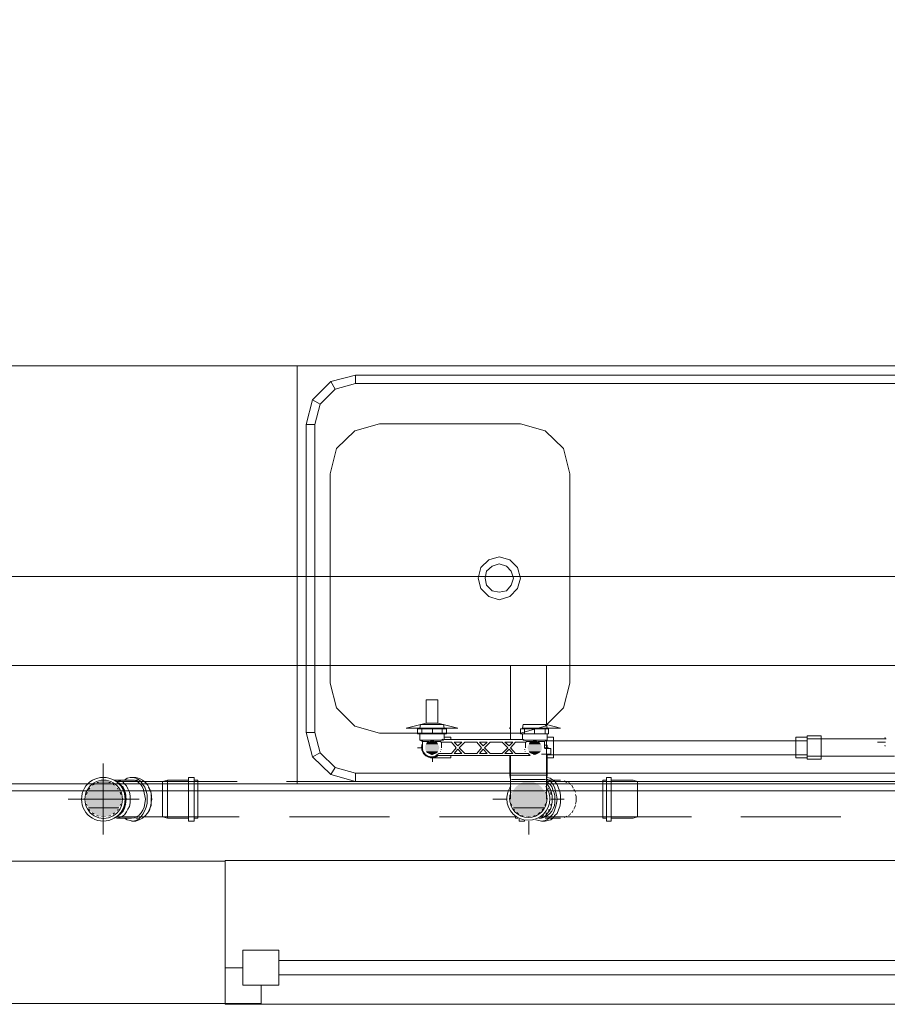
# Model space of a CAD drawing. Header units: millimetres. Extents: x 352 to 350573, y -22 to 37733.
# Tile 29 of 214: x 24429 to 26879, y 6650 to 9430. Entities that reach past the tile are written whole.
import ezdxf

# ---------------------------------------------------------------- set-up
doc = ezdxf.new("R2010")
doc.units = ezdxf.units.MM
for name, color, linetype, true_color in [('PDF$_83$-$Floor$Plan$-$В_Этаж$00_Сводный$A-DETL-MBND', 7, 'Continuous', 0xdd3700), ('PDF$_83$-$Floor$Plan$-$В_Этаж$00_Сводный$P-PIPE-CNTR', 150, 'Continuous', 0x007fff), ('PDF$_83$-$Floor$Plan$-$В_Этаж$00_Сводный-83$new-ifc-RVT-1-В_Этаж$00_Сводный$A-GENM', 7, 'Continuous', 0xdd6e6e), ('PDF$_83$-$Floor$Plan$-$В_Этаж$00_Сводный-83$new-ifc-RVT-1-В_Этаж$00_Сводный$A-GLAZ', 7, 'Continuous', 0xdddd6e), ('PDF$_83$-$Floor$Plan$-$В_Этаж$00_Сводный-83$new-ifc-RVT-1-В_Этаж$00_Сводный$A-WALL', 7, 'Continuous', 0xbababa), ('PDF$_83$-$Floor$Plan$-$В_Этаж$00_Сводный-83$new-ifc-RVT-1-В_Этаж$00_Сводный$I-FURN', 7, 'Continuous', 0xdcdcdc)]:
    doc.layers.add(name, color=color, linetype=linetype, true_color=true_color)
for name, color, linetype in [('PDF$_83$-$Floor$Plan$-$В_Этаж$00_Сводный$M-EQPM', 2, 'Continuous'), ('PDF$_83$-$Floor$Plan$-$В_Этаж$00_Сводный$M-HVAC-DUCT', 5, 'Continuous'), ('PDF$_83$-$Floor$Plan$-$В_Этаж$00_Сводный$P-PIPE', 3, 'Continuous')]:
    doc.layers.add(name, color=color, linetype=linetype)

msp = doc.modelspace()

# ---------------------------------------------------------------- linework, layer by layer
at = {"layer": 'PDF$_83$-$Floor$Plan$-$В_Этаж$00_Сводный$A-DETL-MBND', "lineweight": 0}
for points in [[(24603.6, 7228.6, 1.002083), (24726.9, 7228.6, 1.004694)], [(24800.5, 7228.6, -0.374642), (24756.8, 7167, 0.374642), (24800.5, 7228.6, 0.3945), (24756.8, 7290.3, -0.3945)], [(24613.5, 7228.6, 1.023327), (24719, 7228.6, 1.023327)], [(24705, 7276.4), (24707, 7276.4), (24705, 7276.4), (24711, 7274.4), (24715, 7268.4), (24720.9, 7262.4), (24724.9, 7254.5), (24726.9, 7246.5), (24728.9, 7238.6), (24728.9, 7228.6), (24728.9, 7220.7), (24726.9, 7210.7), (24724.9, 7202.8), (24720.9, 7194.8), (24715, 7188.8), (24711, 7184.9), (24705, 7180.9), (24707, 7182.9), (24705, 7180.9, 0.511311)]]:
    msp.add_lwpolyline(points, format="xyb", close=True, dxfattribs=at)
for points in [[(24724.9, 7282.3), (24732.9, 7288.3), (24740.8, 7290.3), (24748.8, 7290.3), (24756.8, 7288.3), (24764.7, 7284.3), (24770.7, 7278.4), (24776.6, 7270.4), (24782.6, 7262.4), (24786.6, 7252.5), (24788.6, 7240.6), (24788.6, 7228.6), (24788.6, 7216.7), (24786.6, 7206.7), (24782.6, 7196.8), (24776.6, 7186.8), (24770.7, 7178.9), (24764.7, 7172.9), (24756.8, 7168.9), (24748.8, 7167), (24740.8, 7168.9), (24732.9, 7170.9), (24724.9, 7174.9), (24732.9, 7170.9), (24740.8, 7168.9), (24748.8, 7167), (24756.8, 7168.9), (24764.7, 7172.9), (24770.7, 7178.9), (24776.6, 7186.8), (24782.6, 7196.8), (24786.6, 7206.7), (24788.6, 7216.7), (24788.6, 7228.6), (24788.6, 7240.6), (24786.6, 7252.5), (24782.6, 7262.4), (24776.6, 7270.4), (24770.7, 7278.4), (24764.7, 7284.3), (24756.8, 7288.3), (24748.8, 7290.3), (24740.8, 7290.3), (24732.9, 7288.3)], [(24744.8, 7290.3), (24756.8, 7290.3)], [(24697.1, 7282.3), (24705, 7282.3), (24711, 7280.3), (24719, 7278.4), (24724.9, 7272.4), (24730.9, 7266.4), (24734.9, 7258.5), (24738.8, 7248.5), (24740.8, 7238.6), (24740.8, 7228.6), (24740.8, 7218.7), (24738.8, 7208.7), (24734.9, 7200.8), (24730.9, 7192.8), (24724.9, 7184.9), (24719, 7180.9), (24711, 7176.9), (24705, 7174.9), (24697.1, 7176.9), (24705, 7174.9), (24711, 7176.9), (24719, 7180.9), (24724.9, 7184.9), (24730.9, 7192.8), (24734.9, 7200.8), (24738.8, 7208.7), (24740.8, 7218.7), (24740.8, 7228.6), (24740.8, 7238.6), (24738.8, 7248.5), (24734.9, 7258.5), (24730.9, 7266.4), (24724.9, 7272.4), (24719, 7278.4), (24711, 7280.3), (24705, 7282.3)], [(24744.8, 7282.3), (24752.8, 7282.3), (24758.7, 7280.3), (24764.7, 7276.4), (24770.7, 7270.4), (24774.7, 7264.4), (24778.6, 7256.5), (24780.6, 7246.5), (24782.6, 7238.6), (24784.6, 7228.6), (24782.6, 7238.6), (24780.6, 7246.5), (24778.6, 7256.5), (24774.7, 7264.4), (24770.7, 7270.4), (24764.7, 7276.4), (24758.7, 7280.3), (24752.8, 7282.3), (24744.8, 7282.3), (24703, 7282.3)], [(24713, 7270.4), (24717, 7268.4)], [(24720.9, 7260.4), (24722.9, 7256.5)], [(24756.8, 7282.3), (24762.7, 7282.3)], [(24792.6, 7262.4), (24796.5, 7254.5), (24800.5, 7246.5), (24800.5, 7238.6), (24802.5, 7228.6), (24800.5, 7220.7), (24800.5, 7210.7), (24796.5, 7202.8), (24792.6, 7194.8), (24796.5, 7202.8), (24800.5, 7210.7), (24800.5, 7220.7), (24802.5, 7228.6), (24800.5, 7238.6), (24800.5, 7246.5), (24796.5, 7254.5)], [(24726.9, 7248.5), (24728.9, 7242.5)], [(24722.9, 7200.8), (24720.9, 7196.8)], [(24728.9, 7214.7), (24726.9, 7210.7)], [(24744.8, 7174.9), (24703, 7174.9)], [(24717, 7190.8), (24713, 7186.8)], [(24762.7, 7174.9), (24756.8, 7174.9)], [(24756.8, 7167), (24744.8, 7167)]]:
    msp.add_lwpolyline(points, close=True, dxfattribs=at)
for points in [[(24905.9, 7260.4), (24905.9, 7268.4), (24905.9, 7274.4), (24905.9, 7278.4), (24905.9, 7282.3), (24905.9, 7288.3), (24905.9, 7290.3), (24905.9, 7288.3), (24905.9, 7284.3), (24905.9, 7278.4), (24905.9, 7270.4), (24905.9, 7262.4), (24905.9, 7252.5), (24905.9, 7240.6), (24905.9, 7228.6), (24905.9, 7216.7), (24905.9, 7206.7), (24905.9, 7196.8), (24905.9, 7186.8), (24905.9, 7178.9), (24905.9, 7172.9), (24905.9, 7168.9), (24905.9, 7167), (24905.9, 7168.9), (24905.9, 7170.9), (24905.9, 7174.9), (24846.3, 7174.9), (24832.3, 7178.9), (24832.3, 7180.9), (24832.3, 7182.9), (24832.3, 7184.9), (24832.3, 7186.8), (24832.3, 7190.8), (24832.3, 7196.8), (24832.3, 7200.8), (24832.3, 7206.7), (24832.3, 7210.7), (24832.3, 7214.7), (24832.3, 7224.6), (24832.3, 7234.6), (24832.3, 7242.5), (24832.3, 7248.5), (24832.3, 7252.5), (24832.3, 7256.5), (24832.3, 7260.4), (24832.3, 7268.4), (24832.3, 7270.4), (24832.3, 7274.4), (24832.3, 7276.4), (24832.3, 7278.4), (24846.3, 7282.3), (24905.9, 7282.3)], [(24905.9, 7167), (24921.9, 7167), (24921.9, 7168.9), (24921.9, 7170.9), (24921.9, 7174.9), (24921.9, 7182.9), (24921.9, 7188.8), (24921.9, 7198.8), (24921.9, 7208.7), (24921.9, 7218.7), (24921.9, 7228.6), (24921.9, 7240.6), (24921.9, 7250.5), (24921.9, 7260.4), (24921.9, 7268.4), (24921.9, 7276.4), (24921.9, 7282.3), (24921.9, 7286.3), (24921.9, 7290.3), (24905.9, 7290.3)], [(24627.5, 7260.4), (24623.5, 7256.5)], [(24639.4, 7270.4), (24633.4, 7268.4)], [(24651.3, 7276.4), (24647.3, 7276.4)], [(24685.1, 7276.4), (24681.2, 7276.4)], [(24697.1, 7268.4), (24693.1, 7270.4)], [(24701.1, 7278.4), (24776.6, 7278.4), (24778.6, 7278.4), (24780.6, 7278.4), (24782.6, 7278.4), (24784.6, 7278.4), (24786.6, 7278.4), (24788.6, 7278.4), (24790.6, 7278.4), (24792.6, 7278.4), (24794.5, 7278.4), (24796.5, 7278.4), (24798.5, 7278.4), (24800.5, 7278.4), (24802.5, 7278.4), (24804.5, 7278.4), (24806.5, 7278.4), (24808.5, 7278.4), (24810.5, 7278.4), (24812.4, 7278.4), (24814.4, 7278.4), (24832.3, 7278.4)], [(24707, 7256.5), (24705, 7260.4)], [(25043.2, 7278.4), (24832.3, 7278.4), (24832.3, 7264.4), (24832.3, 7254.5), (24832.3, 7242.5), (24832.3, 7228.6), (24832.3, 7216.7), (24832.3, 7204.8), (24832.3, 7194.8)], [(24832.3, 7278.4), (24832.3, 7278.4)], [(24832.3, 7276.4), (24832.3, 7276.4)], [(24846.3, 7174.9), (24846.3, 7176.9), (24846.3, 7178.9), (24846.3, 7182.9), (24846.3, 7188.8), (24846.3, 7194.8), (24846.3, 7202.8), (24846.3, 7210.7), (24846.3, 7220.7), (24846.3, 7228.6), (24846.3, 7238.6), (24846.3, 7246.5), (24846.3, 7256.5), (24846.3, 7264.4), (24846.3, 7270.4), (24846.3, 7276.4), (24846.3, 7280.3), (24846.3, 7282.3)], [(24921.9, 7174.9), (24931.8, 7174.9), (24931.8, 7176.9), (24931.8, 7178.9), (24931.8, 7182.9), (24931.8, 7188.8), (24931.8, 7194.8), (24931.8, 7202.8), (24931.8, 7210.7), (24931.8, 7220.7), (24931.8, 7228.6), (24931.8, 7238.6), (24931.8, 7246.5), (24931.8, 7256.5), (24931.8, 7264.4), (24931.8, 7270.4), (24931.8, 7276.4), (24931.8, 7280.3), (24931.8, 7282.3), (24921.9, 7282.3)], [(25464.9, 7278.4), (25182.4, 7278.4)], [(25815, 7278.4), (25606.1, 7278.4)], [(26326.2, 7278.4), (26173, 7278.4), (26173, 7276.4), (26173, 7272.4), (26173, 7268.4), (26173, 7260.4), (26173, 7254.5), (26173, 7246.5), (26173, 7238.6), (26173, 7228.6), (26173, 7220.7), (26173, 7212.7), (26173, 7204.8), (26173, 7196.8), (26173, 7190.8), (26173, 7186.8), (26173, 7182.9), (26173, 7180.9), (26173, 7178.9), (26326.2, 7178.9)], [(26747.9, 7278.4), (26465.4, 7278.4)], [(24619.5, 7248.5), (24617.5, 7242.5)], [(24715, 7242.5), (24713, 7248.5)], [(24617.5, 7214.7), (24619.5, 7210.7)], [(24623.5, 7200.8), (24627.5, 7196.8)], [(24705, 7196.8), (24707, 7200.8)], [(24713, 7210.7), (24715, 7214.7)], [(24633.4, 7190.8), (24639.4, 7186.8)], [(24647.3, 7182.9), (24651.3, 7180.9)], [(24681.2, 7180.9), (24685.1, 7182.9)], [(24693.1, 7186.8), (24697.1, 7190.8)], [(24832.3, 7178.9), (24814.4, 7178.9), (24812.4, 7178.9), (24810.5, 7178.9), (24808.5, 7178.9), (24806.5, 7178.9), (24804.5, 7178.9), (24802.5, 7178.9), (24800.5, 7178.9), (24798.5, 7178.9), (24796.5, 7178.9), (24794.5, 7178.9), (24792.6, 7178.9), (24790.6, 7178.9), (24788.6, 7178.9), (24786.6, 7178.9), (24784.6, 7178.9), (24782.6, 7178.9), (24780.6, 7178.9), (24778.6, 7178.9), (24776.6, 7178.9), (24701.1, 7178.9)], [(24832.3, 7192.8), (24832.3, 7178.9), (25049.2, 7178.9)], [(24832.3, 7178.9), (24832.3, 7178.9)], [(24905.9, 7174.9), (24905.9, 7176.9), (24905.9, 7178.9), (24905.9, 7184.9), (24905.9, 7190.8), (24905.9, 7196.8)], [(25190.4, 7178.9), (25472.8, 7178.9)], [(25614.1, 7178.9), (25830.9, 7178.9)], [(26465.4, 7178.9), (26747.9, 7178.9)]]:
    msp.add_lwpolyline(points, dxfattribs=at)
msp.add_ellipse((24670.5, 7354.4), major_axis=(-87.7, 175.8), ratio=0.422043, start_param=2.976768, end_param=3.729205, dxfattribs=at)
msp.add_ellipse((24670.5, 7354.4), major_axis=(-87.7, 175.8), ratio=0.422043, start_param=2.976768, end_param=3.729205, dxfattribs=at)
at = {"layer": 'PDF$_83$-$Floor$Plan$-$В_Этаж$00_Сводный$M-EQPM', "lineweight": 0}
for points in [[(25594.2, 7427.5), (25594.2, 7413.6), (25564.4, 7413.6), (25552.4, 7413.6), (25552.4, 7427.5), (25564.4, 7427.5), (25594.2, 7427.5), (25622, 7427.5), (25634, 7427.5), (25634, 7413.6), (25622, 7413.6), (25594.2, 7413.6)], [(25628, 7427.5), (25628, 7429.5), (25626, 7439.5), (25560.4, 7439.5), (25558.4, 7429.5), (25558.4, 7427.5)], [(25628, 7429.5), (25558.4, 7429.5)], [(25564.4, 7413.6), (25564.4, 7427.5)], [(25622, 7427.5), (25622, 7413.6)], [(25882.6, 7427.5), (25882.6, 7413.6), (25854.8, 7413.6), (25842.8, 7413.6), (25842.8, 7427.5), (25854.8, 7427.5), (25882.6, 7427.5), (25912.5, 7427.5), (25922.4, 7427.5), (25922.4, 7413.6), (25912.5, 7413.6), (25882.6, 7413.6)], [(25918.4, 7427.5), (25918.4, 7429.5), (25916.4, 7439.5), (25850.8, 7439.5), (25848.8, 7429.5), (25848.8, 7427.5)], [(25918.4, 7429.5), (25848.8, 7429.5)], [(25854.8, 7413.6), (25854.8, 7427.5)], [(25912.5, 7427.5), (25912.5, 7413.6)], [(25558.4, 7413.6), (25558.4, 7395.7), (25566.3, 7391.7), (25566.3, 7373.8)], [(25918.4, 7395.7), (25850.8, 7395.7), (25850.8, 7397.7), (25626, 7397.7), (25626, 7395.7), (25558.4, 7395.7)], [(25628, 7397.7), (25628, 7413.6)], [(25910.5, 7373.8), (25910.5, 7391.7), (25918.4, 7395.7), (25918.4, 7413.6)], [(25584.2, 7391.7), (25566.3, 7391.7)], [(25874.7, 7391.7), (25858.7, 7391.7), (25858.7, 7389.7), (25828.9, 7389.7), (25815, 7373.8), (25828.9, 7357.9), (25864.7, 7357.9), (25870.7, 7351.9), (25604.1, 7351.9), (25612.1, 7357.9), (25647.9, 7357.9), (25661.8, 7373.8), (25647.9, 7389.7), (25618.1, 7389.7), (25618.1, 7391.7), (25602.1, 7391.7)], [(25620, 7373.8), (25620, 7389.7)], [(25856.8, 7389.7), (25856.8, 7373.8)], [(25910.5, 7391.7), (25892.6, 7391.7)]]:
    msp.add_lwpolyline(points, dxfattribs=at)
msp.add_lwpolyline([(25848.8, 7413.6), (25848.8, 7397.7, 0.002616), (25857.9, 7395)], format="xyb", dxfattribs=at)
for points in [[(25677.7, 7389.7), (25665.8, 7379.8), (25655.9, 7389.7)], [(25655.9, 7357.9), (25665.8, 7369.9), (25677.7, 7357.9)], [(25685.7, 7357.9), (25669.8, 7373.8), (25685.7, 7389.7), (25719.5, 7389.7), (25733.4, 7373.8), (25719.5, 7357.9)], [(25737.4, 7379.8), (25727.5, 7389.7), (25749.3, 7389.7)], [(25727.5, 7357.9), (25737.4, 7369.9), (25749.3, 7357.9)], [(25757.3, 7357.9), (25741.4, 7373.8), (25757.3, 7389.7), (25791.1, 7389.7), (25807, 7373.8), (25791.1, 7357.9)], [(25799.1, 7389.7), (25821, 7389.7), (25811, 7379.8)], [(25799.1, 7357.9), (25811, 7369.9), (25821, 7357.9)]]:
    msp.add_lwpolyline(points, close=True, dxfattribs=at)
for centre, radius, start, end in [((25312.6, 8179.7), 841.2, 291.1263, 291.7259), ((25592.6, 7375.1), 26.8, 193.3262, 196.6778), ((25592.6, 7375.1), 26.9, 345.7392, 347.7828), ((25881.1, 7375.1), 26.9, 192.2172, 194.2608), ((25592.6, 7375.1), 26.9, 223.325, 226.675), ((25592.6, 7375.1), 26.9, 252.9328, 256.2725), ((25592.6, 7375.1), 26.9, 279.6409, 285.0012), ((25592.6, 7375.1), 26.9, 288.8475, 292.2968), ((25592.6, 7375.1), 26.8, 298.0036, 304.2614), ((25592.6, 7375.1), 26.9, 335.562, 337.6039), ((25881.1, 7375.1), 26.9, 202.3961, 204.438)]:
    msp.add_arc(centre, radius, start, end, dxfattribs=at)
at = {"layer": 'PDF$_83$-$Floor$Plan$-$В_Этаж$00_Сводный$M-HVAC-DUCT', "lineweight": 0}
msp.add_lwpolyline([(28152.3, 7606.6), (29315.9, 7606.6), (29315.9, 7857.2), (22646.2, 7857.2), (22646.2, 7606.6), (27841.9, 7606.6)], dxfattribs=at)
at = {"layer": 'PDF$_83$-$Floor$Plan$-$В_Этаж$00_Сводный$P-PIPE', "color": 22, "lineweight": 0, "true_color": 0xdd3700}
for points in [[(25815, 7606.6), (25815, 7397.7)], [(25916.4, 7439.5), (25916.4, 7606.6)], [(25956.2, 7282.3), (25916.4, 7282.3), (25916.4, 7284.3), (25914.4, 7284.3), (25916.4, 7284.3), (25916.4, 7395.7)], [(25902.5, 7355.9), (25928.4, 7355.9), (25928.4, 7371.8), (25910.5, 7371.8)], [(25918.4, 7371.8), (25918.4, 7381.8), (25910.5, 7381.8)], [(25813, 7351.9), (25813, 7296.3), (25815, 7284.3), (25815, 7282.3), (25815, 7280.3), (25815, 7278.4), (25815, 7276.4), (25815, 7274.4), (25815, 7270.4), (25815, 7268.4), (25815, 7266.4), (25815, 7264.4), (25815, 7262.4), (25815, 7260.4), (25815, 7258.5), (25815, 7256.5), (25815, 7254.5), (25815, 7252.5), (25815, 7250.5), (25815, 7248.5), (25815, 7246.5), (25815, 7244.5), (25815, 7242.5), (25815, 7240.6), (25815, 7238.6), (25815, 7236.6), (25815, 7234.6), (25815, 7232.6), (25815, 7230.6), (25815, 7228.6)], [(25815, 7351.9), (25815, 7284.3), (25817, 7284.3), (25815, 7284.3)], [(25916.4, 7284.3), (25918.4, 7296.3), (25918.4, 7355.9)], [(25918.4, 7296.3), (25866.7, 7296.3), (25813, 7296.3)], [(25824.9, 7284.3), (25819, 7284.3), (25824.9, 7284.3), (25826.9, 7284.3)], [(25819, 7284.3), (25819, 7284.3)], [(25834.9, 7284.3), (25826.9, 7284.3), (25834.9, 7284.3), (25838.9, 7284.3)], [(25846.8, 7284.3), (25838.9, 7284.3), (25846.8, 7284.3), (25850.8, 7284.3)], [(25880.6, 7284.3), (25866.7, 7284.3), (25850.8, 7284.3), (25880.6, 7284.3), (25884.6, 7284.3)], [(25892.6, 7284.3), (25884.6, 7284.3), (25892.6, 7284.3), (25898.5, 7284.3)], [(25886.6, 7170.9), (25894.6, 7168.9), (25902.5, 7167), (25912.5, 7168.9), (25920.4, 7172.9), (25926.4, 7178.9), (25934.3, 7186.8), (25938.3, 7194.8), (25942.3, 7206.7), (25944.3, 7216.7), (25946.3, 7228.6), (25944.3, 7240.6), (25942.3, 7250.5), (25940.3, 7260.4), (25936.3, 7268.4), (25930.4, 7276.4), (25924.4, 7282.3), (25916.4, 7286.3)], [(25904.5, 7284.3), (25898.5, 7284.3), (25904.5, 7284.3), (25908.5, 7284.3), (25912.5, 7284.3), (25908.5, 7284.3)], [(25902.5, 7167), (25912.5, 7167), (25920.4, 7168.9), (25928.4, 7170.9), (25934.3, 7174.9), (25940.3, 7182.9), (25946.3, 7188.8), (25950.2, 7198.8), (25954.2, 7208.7), (25956.2, 7218.7), (25956.2, 7228.6), (25956.2, 7240.6), (25954.2, 7250.5), (25950.2, 7260.4), (25946.3, 7270.4), (25940.3, 7278.4), (25932.3, 7284.3), (25926.4, 7288.3), (25918.4, 7290.3)], [(25912.5, 7284.3), (25912.5, 7284.3)], [(25916.4, 7228.6), (25916.4, 7230.6), (25916.4, 7232.6), (25916.4, 7234.6), (25916.4, 7236.6), (25916.4, 7238.6), (25916.4, 7240.6), (25916.4, 7242.5), (25916.4, 7244.5), (25916.4, 7246.5), (25916.4, 7248.5), (25916.4, 7250.5), (25916.4, 7252.5), (25916.4, 7254.5), (25916.4, 7256.5), (25916.4, 7258.5), (25916.4, 7260.4), (25916.4, 7262.4), (25916.4, 7264.4), (25916.4, 7266.4), (25916.4, 7268.4), (25916.4, 7270.4), (25916.4, 7272.4), (25916.4, 7274.4), (25916.4, 7276.4), (25916.4, 7278.4), (25916.4, 7280.3), (25916.4, 7282.3)], [(25918.4, 7268.4), (25916.4, 7270.4)], [(25924.4, 7256.5), (25922.4, 7260.4)], [(25974.1, 7276.4), (25966.2, 7280.3)], [(26173, 7270.4), (26173, 7276.4), (26173, 7278.4), (26004, 7278.4)], [(26085.5, 7282.3), (26075.6, 7282.3), (26075.6, 7228.6), (26075.6, 7174.9), (26085.5, 7174.9)], [(26173, 7278.4), (26161.1, 7282.3), (26099.4, 7282.3)], [(26173, 7260.4), (26173, 7268.4)], [(26173, 7248.5), (26173, 7256.5)], [(25928.4, 7242.5), (25928.4, 7248.5)], [(26173, 7214.7), (26173, 7228.6), (26173, 7242.5)], [(25922.4, 7196.8), (25924.4, 7200.8)], [(25928.4, 7210.7), (25928.4, 7214.7)], [(26173, 7200.8), (26173, 7210.7)], [(25828.9, 7178.9), (25828.9, 7174.9), (25836.9, 7174.9)], [(25838.9, 7172.9), (25838.9, 7167), (25854.8, 7167), (25854.8, 7168.9)], [(25902.5, 7178.9), (25964.2, 7178.9), (26053.7, 7178.9)], [(25904.5, 7180.9), (25908.5, 7182.9)], [(25912.5, 7174.9), (25956.2, 7174.9)], [(25914.4, 7186.8), (25918.4, 7190.8)], [(25966.2, 7176.9), (25974.1, 7180.9)], [(26004, 7178.9), (26173, 7178.9), (26173, 7180.9)], [(26099.4, 7174.9), (26161.1, 7174.9), (26173, 7178.9)], [(26173, 7190.8), (26173, 7196.8)], [(26173, 7182.9), (26173, 7186.8)]]:
    msp.add_lwpolyline(points, dxfattribs=at)
at = {"layer": 'PDF$_83$-$Floor$Plan$-$В_Этаж$00_Сводный$P-PIPE', "color": 150, "lineweight": 0, "true_color": 0x007fff}
for points in [[(25628, 7427.5), (25628, 7429.5), (25665.8, 7429.5), (25610.1, 7443.5), (25610.1, 7509.1), (25576.3, 7509.1), (25576.3, 7443.5), (25520.6, 7429.5), (25558.4, 7429.5), (25558.4, 7427.5)], [(25576.3, 7443.5), (25610.1, 7443.5)], [(25558.4, 7413.6), (25558.4, 7401.7)], [(25558.4, 7401.7), (25558.4, 7401.7)], [(25558.4, 7401.7), (25558.4, 7401.7)], [(25628, 7401.7), (25628, 7413.6)], [(25645.9, 7397.7), (25645.9, 7403.7), (25628, 7403.7)], [(25628, 7401.7), (25628, 7401.7)], [(25628, 7401.7), (25628, 7401.7)], [(25566.3, 7383.8), (25566.3, 7381.8), (25566.3, 7379.8), (25566.3, 7377.8), (25566.3, 7375.8), (25564.4, 7375.8), (25564.4, 7373.8), (25566.3, 7373.8), (25566.3, 7371.8), (25566.3, 7369.9), (25566.3, 7367.9), (25566.3, 7365.9), (25566.3, 7363.9), (25568.3, 7363.9), (25568.3, 7361.9), (25568.3, 7359.9), (25570.3, 7359.9), (25570.3, 7357.9), (25572.3, 7355.9), (25574.3, 7353.9), (25576.3, 7353.9), (25576.3, 7351.9), (25578.3, 7351.9), (25580.3, 7350), (25582.3, 7350), (25582.3, 7348), (25584.2, 7348), (25586.2, 7348), (25588.2, 7348), (25590.2, 7346), (25592.2, 7346), (25594.2, 7346), (25645.9, 7346), (25645.9, 7351.9)], [(25566.3, 7393.7), (25566.3, 7391.7)], [(25600.2, 7348), (25594.2, 7346)], [(25606.1, 7350), (25602.1, 7348)]]:
    msp.add_lwpolyline(points, dxfattribs=at)
at = {"layer": 'PDF$_83$-$Floor$Plan$-$В_Этаж$00_Сводный$P-PIPE', "color": 220, "lineweight": 0, "true_color": 0xff00bf}
for points in [[(25815, 7431.5), (25811, 7429.5), (25815, 7429.5)], [(25918.4, 7427.5), (25918.4, 7429.5), (25956.2, 7429.5), (25916.4, 7439.5)], [(25918.4, 7401.7), (25918.4, 7413.6)], [(25918.4, 7346), (25936.3, 7346), (25936.3, 7373.8), (25936.3, 7403.7), (25918.4, 7403.7)], [(25918.4, 7401.7), (25918.4, 7401.7)], [(25918.4, 7401.7), (25918.4, 7401.7)], [(26652.4, 7403.7), (26620.6, 7403.7), (26620.6, 7346), (26652.4, 7346)], [(26875.2, 7399.7), (26652.4, 7399.7)], [(26650.4, 7393.7), (25916.4, 7393.7)], [(25918.4, 7353.9), (26650.4, 7353.9)], [(26652.4, 7350), (26899.1, 7350)]]:
    msp.add_lwpolyline(points, dxfattribs=at)
msp.add_lwpolyline([(26652.4, 7407.6), (26652.4, 7342), (26692.2, 7342), (26692.2, 7407.6)], close=True, dxfattribs=at)
at = {"layer": 'PDF$_83$-$Floor$Plan$-$В_Этаж$00_Сводный$P-PIPE', "color": 150, "lineweight": 0, "true_color": 0x007fff}
for points in [[(25564.9, 7383.2, 0.071332), (25563.8, 7375.1, 0.622317), (25610.1, 7351.9), (25608.1, 7350)], [(25566.1, 7379.1, 0.037407), (25565.8, 7375.1, 0.610772), (25608.3, 7353.3)]]:
    msp.add_lwpolyline(points, format="xyb", dxfattribs=at)
at = {"layer": 'PDF$_83$-$Floor$Plan$-$В_Этаж$00_Сводный$P-PIPE', "lineweight": 0}
for points in [[(25886.6, 7355.9), (25878.6, 7355.9), (25886.6, 7355.9)], [(25886.6, 7355.9), (25878.6, 7355.9), (25886.6, 7355.9)], [(24709, 7204.8), (24623.5, 7204.8), (24709, 7204.8)], [(25908.5, 7204.8), (25822.9, 7204.8), (25908.5, 7204.8)]]:
    msp.add_lwpolyline(points, dxfattribs=at)
at = {"layer": 'PDF$_83$-$Floor$Plan$-$В_Этаж$00_Сводный$P-PIPE', "color": 22, "lineweight": 0, "true_color": 0xdd3700}
for points in [[(26085.5, 7228.6), (26085.5, 7167), (26099.4, 7167), (26099.4, 7228.6), (26099.4, 7290.3), (26085.5, 7290.3)], [(25978.1, 7276.4), (25982.1, 7274.4), (25984.1, 7270.4), (25982.1, 7274.4)], [(25988, 7268.4), (25992, 7260.4)], [(25994, 7256.5), (25996, 7252.5), (25998, 7248.5), (25996, 7252.5)], [(26000, 7228.6), (26000, 7222.7), (25998, 7214.7), (26000, 7222.7), (26000, 7228.6), (26000, 7236.6), (25998, 7242.5), (26000, 7236.6)], [(25998, 7210.7), (25996, 7206.7), (25994, 7200.8), (25996, 7206.7)], [(25984.1, 7188.8), (25982.1, 7184.9), (25978.1, 7182.9), (25982.1, 7184.9)], [(25992, 7196.8), (25988, 7190.8)]]:
    msp.add_lwpolyline(points, close=True, dxfattribs=at)
for points in [[(25815.9, 7265.3, 0.156945), (25804.5, 7229.9, 1), (25925.8, 7229.9, 0.156994), (25914.4, 7265.3)], [(26053.7, 7278.4), (25964.2, 7278.4), (25916.4, 7278.4), (25922.4, 7274.4), (25926.4, 7270.4), (25932.3, 7262.4), (25934.3, 7254.5), (25938.3, 7246.5), (25940.3, 7238.6), (25940.3, 7228.6, -0.368459), (25902.5, 7174.9), (25894.6, 7174.9), (25902.5, 7176.9), (25908.5, 7178.9), (25914.4, 7182.9), (25918.4, 7188.8), (25924.4, 7194.8), (25928.4, 7202.8), (25930.4, 7210.7), (25932.3, 7220.7), (25932.3, 7228.6), (25932.3, 7238.6), (25930.4, 7246.5), (25928.4, 7254.5), (25924.4, 7262.4), (25920.4, 7268.4), (25916.4, 7274.4)], [(25815.9, 7248.7, 0.091284), (25812.4, 7229.9, 1), (25917.9, 7229.9, 0.091115), (25914.4, 7248.7)]]:
    msp.add_lwpolyline(points, format="xyb", dxfattribs=at)
at = {"layer": 'PDF$_83$-$Floor$Plan$-$В_Этаж$00_Сводный$P-PIPE', "color": 1, "lineweight": 0}
for start, end in [(163.3225, 166.6742), (163.3232, 164.9983), (193.3258, 196.6775)]:
    msp.add_arc((26913.5, 7391), 42.8, start, end, dxfattribs=at)
at = {"layer": 'PDF$_83$-$Floor$Plan$-$В_Этаж$00_Сводный$P-PIPE', "color": 22, "lineweight": 0, "true_color": 0xdd3700}
for start, end in [(196.65, 202.0108), (213.4094, 219.6222), (320.3778, 326.5906), (337.9892, 343.35), (230.3778, 236.5906), (247.9892, 253.35), (286.65, 292.0108), (303.4094, 309.6222)]:
    msp.add_arc((25865.2, 7229.9), 50.7, start, end, dxfattribs=at)
at = {"layer": 'PDF$_83$-$Floor$Plan$-$В_Этаж$00_Сводный$P-PIPE', "transparency": 33554559}
for points in [[(25576.3, 7383.8), (25612.1, 7379.8), (25574.3, 7379.8)], [(25576.3, 7383.8), (25612.1, 7379.8), (25574.3, 7379.8)], [(25612.1, 7379.8), (25574.3, 7379.8), (25614.1, 7373.8)], [(25574.3, 7379.8), (25614.1, 7373.8), (25574.3, 7373.8)], [(25612.1, 7379.8), (25574.3, 7379.8), (25614.1, 7373.8)], [(25574.3, 7379.8), (25614.1, 7373.8), (25574.3, 7373.8)], [(25614.1, 7373.8), (25574.3, 7373.8), (25612.1, 7369.9)], [(25574.3, 7373.8), (25612.1, 7369.9), (25574.3, 7369.9)], [(25614.1, 7373.8), (25574.3, 7373.8), (25612.1, 7369.9)], [(25574.3, 7373.8), (25612.1, 7369.9), (25574.3, 7369.9)], [(25612.1, 7369.9), (25574.3, 7369.9), (25610.1, 7363.9)], [(25574.3, 7369.9), (25610.1, 7363.9), (25576.3, 7363.9)], [(25612.1, 7369.9), (25574.3, 7369.9), (25610.1, 7363.9)], [(25574.3, 7369.9), (25610.1, 7363.9), (25576.3, 7363.9)], [(25578.3, 7389.7), (25610.1, 7383.8), (25576.3, 7383.8)], [(25578.3, 7389.7), (25610.1, 7383.8), (25576.3, 7383.8)], [(25610.1, 7383.8), (25576.3, 7383.8), (25612.1, 7379.8)], [(25610.1, 7383.8), (25576.3, 7383.8), (25612.1, 7379.8)], [(25584.2, 7391.7), (25608.1, 7389.7), (25578.3, 7389.7)], [(25584.2, 7391.7), (25608.1, 7389.7), (25578.3, 7389.7)], [(25608.1, 7389.7), (25578.3, 7389.7), (25610.1, 7383.8)], [(25608.1, 7389.7), (25578.3, 7389.7), (25610.1, 7383.8)], [(25588.2, 7393.7), (25604.1, 7391.7), (25584.2, 7391.7)], [(25588.2, 7393.7), (25604.1, 7391.7), (25584.2, 7391.7)], [(25604.1, 7391.7), (25584.2, 7391.7), (25608.1, 7389.7)], [(25604.1, 7391.7), (25584.2, 7391.7), (25608.1, 7389.7)], [(25592.2, 7393.7), (25598.2, 7393.7), (25588.2, 7393.7)], [(25598.2, 7393.7), (25588.2, 7393.7), (25604.1, 7391.7)], [(25592.2, 7393.7), (25598.2, 7393.7), (25588.2, 7393.7)], [(25598.2, 7393.7), (25588.2, 7393.7), (25604.1, 7391.7)], [(25864.7, 7379.8), (25902.5, 7373.8), (25862.7, 7373.8)], [(25864.7, 7379.8), (25902.5, 7373.8), (25862.7, 7373.8)], [(25902.5, 7373.8), (25862.7, 7373.8), (25902.5, 7369.9)], [(25862.7, 7373.8), (25902.5, 7369.9), (25864.7, 7369.9)], [(25902.5, 7373.8), (25862.7, 7373.8), (25902.5, 7369.9)], [(25862.7, 7373.8), (25902.5, 7369.9), (25864.7, 7369.9)], [(25866.7, 7383.8), (25902.5, 7379.8), (25864.7, 7379.8)], [(25866.7, 7383.8), (25902.5, 7379.8), (25864.7, 7379.8)], [(25902.5, 7379.8), (25864.7, 7379.8), (25902.5, 7373.8)], [(25902.5, 7379.8), (25864.7, 7379.8), (25902.5, 7373.8)], [(25902.5, 7369.9), (25864.7, 7369.9), (25902.5, 7367.9)], [(25864.7, 7369.9), (25902.5, 7367.9), (25864.7, 7367.9)], [(25902.5, 7369.9), (25864.7, 7369.9), (25902.5, 7367.9)], [(25864.7, 7369.9), (25902.5, 7367.9), (25864.7, 7367.9)], [(25902.5, 7367.9), (25864.7, 7367.9), (25900.5, 7363.9)], [(25864.7, 7367.9), (25900.5, 7363.9), (25866.7, 7363.9)], [(25902.5, 7367.9), (25864.7, 7367.9), (25900.5, 7363.9)], [(25864.7, 7367.9), (25900.5, 7363.9), (25866.7, 7363.9)], [(25868.7, 7389.7), (25900.5, 7383.8), (25866.7, 7383.8)], [(25868.7, 7389.7), (25900.5, 7383.8), (25866.7, 7383.8)], [(25900.5, 7383.8), (25866.7, 7383.8), (25902.5, 7379.8)], [(25900.5, 7383.8), (25866.7, 7383.8), (25902.5, 7379.8)], [(25872.7, 7391.7), (25896.5, 7389.7), (25868.7, 7389.7)], [(25872.7, 7391.7), (25896.5, 7389.7), (25868.7, 7389.7)], [(25896.5, 7389.7), (25868.7, 7389.7), (25900.5, 7383.8)], [(25896.5, 7389.7), (25868.7, 7389.7), (25900.5, 7383.8)], [(25878.6, 7393.7), (25892.6, 7391.7), (25872.7, 7391.7)], [(25878.6, 7393.7), (25892.6, 7391.7), (25872.7, 7391.7)], [(25892.6, 7391.7), (25872.7, 7391.7), (25896.5, 7389.7)], [(25892.6, 7391.7), (25872.7, 7391.7), (25896.5, 7389.7)], [(25882.6, 7393.7), (25888.6, 7393.7), (25878.6, 7393.7)], [(25888.6, 7393.7), (25878.6, 7393.7), (25892.6, 7391.7)], [(25882.6, 7393.7), (25888.6, 7393.7), (25878.6, 7393.7)], [(25888.6, 7393.7), (25878.6, 7393.7), (25892.6, 7391.7)], [(25610.1, 7363.9), (25576.3, 7363.9), (25608.1, 7359.9)], [(25576.3, 7363.9), (25608.1, 7359.9), (25578.3, 7359.9)], [(25610.1, 7363.9), (25576.3, 7363.9), (25608.1, 7359.9)], [(25576.3, 7363.9), (25608.1, 7359.9), (25578.3, 7359.9)], [(25608.1, 7359.9), (25578.3, 7359.9), (25604.1, 7357.9)], [(25578.3, 7359.9), (25604.1, 7357.9), (25584.2, 7357.9)], [(25608.1, 7359.9), (25578.3, 7359.9), (25604.1, 7357.9)], [(25578.3, 7359.9), (25604.1, 7357.9), (25584.2, 7357.9)], [(25604.1, 7357.9), (25584.2, 7357.9), (25598.2, 7355.9)], [(25584.2, 7357.9), (25598.2, 7355.9), (25588.2, 7355.9)], [(25604.1, 7357.9), (25584.2, 7357.9), (25598.2, 7355.9)], [(25584.2, 7357.9), (25598.2, 7355.9), (25588.2, 7355.9)], [(25594.2, 7353.9), (25592.2, 7353.9), (25588.2, 7355.9)], [(25588.2, 7355.9), (25598.2, 7355.9), (25594.2, 7353.9)], [(25594.2, 7353.9), (25592.2, 7353.9), (25588.2, 7355.9)], [(25588.2, 7355.9), (25598.2, 7355.9), (25594.2, 7353.9)], [(25594.2, 7353.9), (25594.2, 7353.9), (25592.2, 7353.9)], [(25594.2, 7353.9), (25594.2, 7353.9), (25592.2, 7353.9)], [(25900.5, 7363.9), (25866.7, 7363.9), (25896.5, 7359.9)], [(25866.7, 7363.9), (25896.5, 7359.9), (25868.7, 7359.9)], [(25900.5, 7363.9), (25866.7, 7363.9), (25896.5, 7359.9)], [(25866.7, 7363.9), (25896.5, 7359.9), (25868.7, 7359.9)], [(25896.5, 7359.9), (25868.7, 7359.9), (25892.6, 7357.9)], [(25868.7, 7359.9), (25892.6, 7357.9), (25872.7, 7357.9)], [(25896.5, 7359.9), (25868.7, 7359.9), (25892.6, 7357.9)], [(25868.7, 7359.9), (25892.6, 7357.9), (25872.7, 7357.9)], [(25892.6, 7357.9), (25872.7, 7357.9), (25888.6, 7355.9)], [(25872.7, 7357.9), (25888.6, 7355.9), (25878.6, 7355.9)], [(25892.6, 7357.9), (25872.7, 7357.9), (25888.6, 7355.9)], [(25872.7, 7357.9), (25888.6, 7355.9), (25878.6, 7355.9)], [(25888.6, 7355.9), (25886.6, 7355.9), (25878.6, 7355.9)], [(25878.6, 7355.9), (25886.6, 7355.9), (25882.6, 7353.9)], [(25888.6, 7355.9), (25886.6, 7355.9), (25878.6, 7355.9)], [(25878.6, 7355.9), (25886.6, 7355.9), (25882.6, 7353.9)], [(24631.4, 7264.4), (24709, 7254.5), (24623.5, 7254.5)], [(24641.4, 7272.4), (24701.1, 7264.4), (24631.4, 7264.4)], [(24701.1, 7264.4), (24631.4, 7264.4), (24709, 7254.5)], [(24651.3, 7276.4), (24691.1, 7272.4), (24641.4, 7272.4)], [(24691.1, 7272.4), (24641.4, 7272.4), (24701.1, 7264.4)], [(24655.3, 7278.4), (24681.2, 7276.4), (24651.3, 7276.4)], [(24681.2, 7276.4), (24651.3, 7276.4), (24691.1, 7272.4)], [(24665.2, 7278.4), (24679.2, 7278.4), (24655.3, 7278.4)], [(24679.2, 7278.4), (24655.3, 7278.4), (24681.2, 7276.4)], [(25830.9, 7264.4), (25908.5, 7254.5), (25822.9, 7254.5)], [(25840.8, 7272.4), (25900.5, 7264.4), (25830.9, 7264.4)], [(25900.5, 7264.4), (25830.9, 7264.4), (25908.5, 7254.5)], [(25852.8, 7278.4), (25890.6, 7272.4), (25840.8, 7272.4)], [(25890.6, 7272.4), (25840.8, 7272.4), (25900.5, 7264.4)], [(25866.7, 7278.4), (25878.6, 7278.4), (25852.8, 7278.4)], [(25878.6, 7278.4), (25852.8, 7278.4), (25890.6, 7272.4)], [(24617.5, 7242.5), (24717, 7228.6), (24615.5, 7228.6)], [(24717, 7228.6), (24615.5, 7228.6), (24715, 7216.7)], [(24615.5, 7228.6), (24715, 7216.7), (24617.5, 7216.7)], [(24623.5, 7254.5), (24715, 7242.5), (24617.5, 7242.5)], [(24715, 7242.5), (24617.5, 7242.5), (24717, 7228.6)], [(24709, 7254.5), (24623.5, 7254.5), (24715, 7242.5)], [(25817, 7242.5), (25916.4, 7228.6), (25815, 7228.6)], [(25916.4, 7228.6), (25815, 7228.6), (25914.4, 7216.7)], [(25815, 7228.6), (25914.4, 7216.7), (25817, 7216.7)], [(25822.9, 7254.5), (25914.4, 7242.5), (25817, 7242.5)], [(25914.4, 7242.5), (25817, 7242.5), (25916.4, 7228.6)], [(25908.5, 7254.5), (25822.9, 7254.5), (25914.4, 7242.5)], [(24715, 7216.7), (24617.5, 7216.7), (24709, 7204.8)], [(24617.5, 7216.7), (24709, 7204.8), (24623.5, 7204.8)], [(24623.5, 7204.8), (24709, 7204.8), (24709, 7204.8)], [(24709, 7204.8), (24623.5, 7204.8), (24701.1, 7192.8)], [(24623.5, 7204.8), (24701.1, 7192.8), (24631.4, 7192.8)], [(25914.4, 7216.7), (25817, 7216.7), (25908.5, 7204.8)], [(25817, 7216.7), (25908.5, 7204.8), (25822.9, 7204.8)], [(25822.9, 7204.8), (25908.5, 7204.8), (25908.5, 7204.8)], [(25908.5, 7204.8), (25822.9, 7204.8), (25900.5, 7192.8)], [(25822.9, 7204.8), (25900.5, 7192.8), (25830.9, 7192.8)], [(24701.1, 7192.8), (24631.4, 7192.8), (24691.1, 7186.8)], [(24631.4, 7192.8), (24691.1, 7186.8), (24641.4, 7186.8)], [(24641.4, 7186.8), (24653.3, 7180.9), (24679.2, 7180.9)], [(24641.4, 7186.8), (24691.1, 7186.8), (24679.2, 7180.9)], [(24653.3, 7180.9), (24679.2, 7180.9), (24665.2, 7178.9)], [(25900.5, 7192.8), (25830.9, 7192.8), (25890.6, 7186.8)], [(25830.9, 7192.8), (25890.6, 7186.8), (25840.8, 7186.8)], [(25890.6, 7186.8), (25840.8, 7186.8), (25878.6, 7180.9)], [(25840.8, 7186.8), (25878.6, 7180.9), (25852.8, 7180.9)], [(25878.6, 7180.9), (25852.8, 7180.9), (25866.7, 7178.9)], [(25852.8, 7180.9), (25878.6, 7180.9), (25878.6, 7180.9)], [(25878.6, 7180.9), (25878.6, 7180.9), (25852.8, 7180.9)]]:
    msp.add_solid(points, dxfattribs=at)
at = {"layer": 'PDF$_83$-$Floor$Plan$-$В_Этаж$00_Сводный$P-PIPE-CNTR', "lineweight": 0}
for points in [[(25566.3, 7373.8), (25552.4, 7373.8)], [(25594.2, 7348), (25594.2, 7334)]]:
    msp.add_lwpolyline(points, close=True, dxfattribs=at)
at = {"layer": 'PDF$_83$-$Floor$Plan$-$В_Этаж$00_Сводный$P-PIPE-CNTR', "color": 220, "lineweight": 0, "true_color": 0xff00bf}
msp.add_lwpolyline([(25910.5, 7373.8), (25922.4, 7373.8), (25918.4, 7373.8)], dxfattribs=at)
at = {"layer": 'PDF$_83$-$Floor$Plan$-$В_Этаж$00_Сводный$P-PIPE-CNTR', "color": 1, "lineweight": 0}
msp.add_lwpolyline([(26851.3, 7389.7), (26873.2, 7389.7)], dxfattribs=at)
at = {"layer": 'PDF$_83$-$Floor$Plan$-$В_Этаж$00_Сводный$P-PIPE-CNTR', "color": 22, "lineweight": 0, "true_color": 0xdd3700}
for points in [[(24665.2, 7129.2), (24665.2, 7330.1)], [(24565.8, 7228.6), (24766.7, 7228.6)], [(25765.3, 7228.6), (25805, 7228.6)], [(25928.4, 7228.6), (25966.2, 7228.6)], [(25866.7, 7129.2), (25866.7, 7167)]]:
    msp.add_lwpolyline(points, dxfattribs=at)
at = {"layer": 'PDF$_83$-$Floor$Plan$-$В_Этаж$00_Сводный-83$new-ifc-RVT-1-В_Этаж$00_Сводный$A-GENM', "lineweight": 0}
msp.add_lwpolyline([(27410.3, 7055.6), (25009.4, 7055.6), (25009.4, 6649.8), (27410.3, 6649.8)], close=True, dxfattribs=at)
at = {"layer": 'PDF$_83$-$Floor$Plan$-$В_Этаж$00_Сводный-83$new-ifc-RVT-1-В_Этаж$00_Сводный$A-GLAZ', "lineweight": 0}
for points in [[(25160.6, 6703.5), (25160.6, 6802.9), (25059.1, 6802.9), (25059.1, 6703.5)], [(25059.1, 6753.2), (25009.4, 6753.2), (25009.4, 6651.8), (25110.8, 6651.8), (25110.8, 6703.5), (25059.1, 6703.5)]]:
    msp.add_lwpolyline(points, close=True, dxfattribs=at)
at = {"layer": 'PDF$_83$-$Floor$Plan$-$В_Этаж$00_Сводный-83$new-ifc-RVT-1-В_Этаж$00_Сводный$A-GLAZ', "color": 254, "lineweight": 0, "true_color": 0xdcdcdc}
for points in [[(27259.1, 6773.1), (25160.6, 6773.1)], [(25160.6, 6733.3), (27259.1, 6733.3)]]:
    msp.add_lwpolyline(points, dxfattribs=at)
at = {"layer": 'PDF$_83$-$Floor$Plan$-$В_Этаж$00_Сводный-83$new-ifc-RVT-1-В_Этаж$00_Сводный$A-WALL', "lineweight": 0}
msp.add_lwpolyline([(22451.3, 6651.8), (25009.4, 6651.8), (25009.4, 7053.6), (22451.3, 7053.6)], close=True, dxfattribs=at)
at = {"layer": 'PDF$_83$-$Floor$Plan$-$В_Этаж$00_Сводный-83$new-ifc-RVT-1-В_Этаж$00_Сводный$I-FURN', "color": 133, "lineweight": 0, "true_color": 0x6edddd}
msp.add_lwpolyline([(22071.4, 10391.4), (22051.5, 10391.4), (22051.5, 7252.5), (28448.6, 7252.5), (28448.6, 7272.4), (22071.4, 7272.4)], close=True, dxfattribs=at)
at = {"layer": 'PDF$_83$-$Floor$Plan$-$В_Этаж$00_Сводный-83$new-ifc-RVT-1-В_Этаж$00_Сводный$I-FURN', "lineweight": 0}
for points in [[(23251, 10391.4), (23251, 8452), (25212.3, 8452), (27211.4, 8452), (28448.6, 8452), (28448.6, 7272.4)], [(25377.4, 8402.2), (25377.4, 8426.1)], [(25319.7, 8386.3), (25307.7, 8408.2)], [(25277.9, 8344.5), (25256, 8356.5)], [(25262, 8286.9), (25238.1, 8286.9)], [(25262, 7417.6), (25238.1, 7417.6)], [(25277.9, 7359.9), (25256, 7348)], [(25319.7, 7318.1), (25307.7, 7298.2)], [(25377.4, 7302.2), (25377.4, 7278.4)]]:
    msp.add_lwpolyline(points, dxfattribs=at)
for points in [[(25212.3, 7272.4), (25212.3, 8452)], [(27115.9, 7298.2), (27046.3, 7278.4), (25377.4, 7278.4), (25307.7, 7298.2), (25256, 7348), (25238.1, 7417.6), (25238.1, 8286.9), (25256, 8356.5), (25307.7, 8408.2), (25377.4, 8426.1), (27046.3, 8426.1), (27115.9, 8408.2), (27167.6, 8356.5), (27185.5, 8286.9), (27185.5, 7417.6), (27167.6, 7348)], [(27161.7, 8286.9), (27145.7, 8344.5), (27104, 8386.3), (27046.3, 8402.2), (25377.4, 8402.2), (25319.7, 8386.3), (25277.9, 8344.5), (25262, 8286.9), (25262, 7417.6), (25277.9, 7359.9), (25319.7, 7318.1), (25377.4, 7302.2), (27046.3, 7302.2), (27104, 7318.1), (27145.7, 7359.9), (27161.7, 7417.6)], [(25842.8, 7415.6), (25912.5, 7435.5), (25964.2, 7487.2), (25982.1, 7556.8), (25982.1, 8147.6), (25964.2, 8219.2), (25912.5, 8269), (25842.8, 8288.8), (25445, 8288.8), (25375.4, 8269), (25323.7, 8219.2), (25305.8, 8147.6), (25305.8, 7556.8), (25323.7, 7487.2), (25375.4, 7435.5), (25445, 7415.6)], [(25842.8, 7853.2), (25834.9, 7823.4), (25813, 7801.5), (25783.2, 7791.6), (25753.3, 7801.5), (25731.4, 7823.4), (25723.5, 7853.2), (25731.4, 7883.1), (25753.3, 7904.9), (25783.2, 7912.9), (25813, 7904.9), (25834.9, 7883.1)], [(25822.9, 7853.2), (25817, 7833.3), (25803.1, 7817.4), (25783.2, 7813.4), (25763.3, 7817.4), (25747.4, 7833.3), (25743.4, 7853.2), (25747.4, 7873.1), (25763.3, 7887), (25783.2, 7893), (25803.1, 7887), (25817, 7873.1)]]:
    msp.add_lwpolyline(points, close=True, dxfattribs=at)

doc.saveas('drawing.dxf')
